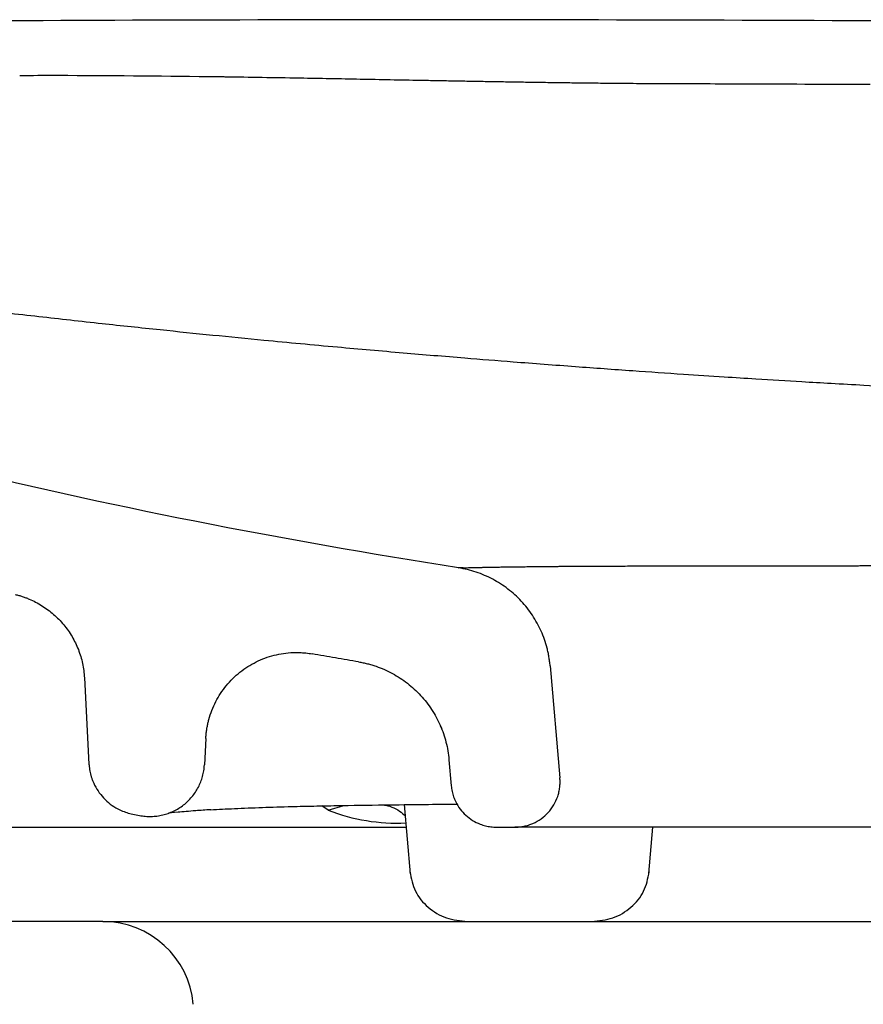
# Model space of a CAD drawing. Header units: millimetres. Extents: x 4421.4 to 4421.82, y 2367.592 to 2368.026.
# Tile 5 of 9: x 4421.548 to 4421.594, y 2367.971 to 2368.026. Entities that reach past the tile are written whole.
import ezdxf

# ---------------------------------------------------------------- set-up
doc = ezdxf.new("R2010")
doc.units = ezdxf.units.MM
doc.layers.add('SANINDUSA', color=3, linetype='Continuous')

msp = doc.modelspace()

# ---------------------------------------------------------------- linework, layer by layer
at = {"layer": 'SANINDUSA'}
for p, q in [((4421.576747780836, 2367.9899790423), (4421.577287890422, 2367.983805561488)), ((4421.551094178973, 2367.989320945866), (4421.551343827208, 2367.984557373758)), ((4421.557782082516, 2367.985980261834), (4421.557705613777, 2367.98452115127)), ((4421.571177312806, 2367.984809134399), (4421.57130324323, 2367.983369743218)), ((4421.564528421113, 2367.982022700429), (4421.564165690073, 2367.982262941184)), ((4421.564528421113, 2367.982022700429), (4421.565388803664, 2367.982284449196)), ((4421.568708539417, 2367.982330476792), (4421.569042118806, 2367.978516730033)), ((4421.553753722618, 2367.981809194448), (4421.554128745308, 2367.981734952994)), ((4421.568631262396, 2367.981806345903), (4421.568631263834, 2367.981806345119)), ((4421.573793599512, 2367.981087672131), (4421.574797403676, 2367.981087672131)), ((4421.582184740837, 2367.978528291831), (4421.5824085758, 2367.981087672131)), ((4421.552112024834, 2367.975887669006), (4421.480797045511, 2367.975887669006)), ((4421.552112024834, 2367.975887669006), (4421.626026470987, 2367.975887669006))]:
    msp.add_line(p, q, dxfattribs=at)
at = {"layer": 'SANINDUSA', "flags": 128}
msp.add_lwpolyline([(4421.56876215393, 2367.981717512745), (4421.568631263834, 2367.981806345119), (4421.568631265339, 2367.981806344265)], dxfattribs=at)
at = {"layer": 'SANINDUSA'}
for centre, radius, start, end in [((4421.571865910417, 2367.994436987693), 0.0009557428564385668, 85.03491030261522, 98.46199369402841), ((4421.56831008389, 2367.991708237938), 0.01039762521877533, 248.6721246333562, 272.6827258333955), ((4421.552112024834, 2367.970887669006), 0.005000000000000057, 4.999999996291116, 90)]:
    msp.add_arc(centre, radius, start, end, dxfattribs=at)
for points, knots in [([(4421.792862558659, 2368.008663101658), (4421.787996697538, 2368.010176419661), (4421.778265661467, 2368.013202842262), (4421.763380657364, 2368.016934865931), (4421.748265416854, 2368.019864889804), (4421.732819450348, 2368.021964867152), (4421.717137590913, 2368.023268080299), (4421.695999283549, 2368.024043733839), (4421.669572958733, 2368.02459614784), (4421.637870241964, 2368.025131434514), (4421.606163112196, 2368.025510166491), (4421.574505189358, 2368.025620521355), (4421.542899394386, 2368.025566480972), (4421.521865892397, 2368.025299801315), (4421.511348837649, 2368.025166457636)], [0, 0, 0, 0, 0.05398555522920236, 0.1079634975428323, 0.1625019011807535, 0.2170432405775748, 0.2730481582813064, 0.3291597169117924, 0.4411382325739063, 0.5531181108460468, 0.6651184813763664, 0.7771188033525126, 0.8885561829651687, 1, 1, 1, 1]), ([(4421.547529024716, 2368.022531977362), (4421.547538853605, 2368.022532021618), (4421.547558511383, 2368.02253211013), (4421.547597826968, 2368.022532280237), (4421.547646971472, 2368.022532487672), (4421.547725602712, 2368.022532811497), (4421.547941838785, 2368.022533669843), (4421.548767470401, 2368.022536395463), (4421.552305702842, 2368.022539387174), (4421.555686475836, 2368.022499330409), (4421.558438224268, 2368.022466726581)], [0, 0, 0, 0, 0.002702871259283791, 0.005405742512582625, 0.0108114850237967, 0.01621722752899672, 0.02702871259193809, 0.070274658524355, 0.2432587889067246, 1, 1, 1, 1]), ([(4421.558438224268, 2368.022466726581), (4421.558516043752, 2368.022465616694), (4421.558665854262, 2368.022463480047), (4421.558887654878, 2368.022460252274), (4421.55903163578, 2368.022458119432), (4421.559103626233, 2368.022457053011)], [0, 0, 0, 0, 0.3508518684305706, 0.6754259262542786, 1, 1, 1, 1]), ([(4421.559103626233, 2368.022457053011), (4421.560460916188, 2368.022435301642), (4421.562924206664, 2368.022395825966), (4421.566493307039, 2368.022327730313), (4421.568705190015, 2368.022285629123), (4421.569811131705, 2368.022264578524)], [0, 0, 0, 0, 0.3802687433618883, 0.6901343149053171, 1, 1, 1, 1]), ([(4421.569811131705, 2368.022264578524), (4421.569968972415, 2368.022261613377), (4421.570270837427, 2368.022255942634), (4421.570716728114, 2368.022247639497), (4421.57100477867, 2368.022242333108), (4421.57114880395, 2368.022239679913)], [0, 0, 0, 0, 0.3539907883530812, 0.6769953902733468, 1, 1, 1, 1]), ([(4421.57114880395, 2368.022239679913), (4421.571306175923, 2368.022236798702), (4421.571607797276, 2368.022231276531), (4421.572053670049, 2368.022223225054), (4421.572342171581, 2368.022218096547), (4421.57248642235, 2368.022215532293)], [0, 0, 0, 0, 0.3529542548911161, 0.6764771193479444, 1, 1, 1, 1]), ([(4421.57248642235, 2368.022215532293), (4421.572643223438, 2368.02221276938), (4421.572944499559, 2368.022207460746), (4421.573390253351, 2368.022199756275), (4421.573679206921, 2368.022194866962), (4421.573823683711, 2368.022192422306)], [0, 0, 0, 0, 0.3517682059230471, 0.6758840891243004, 1, 1, 1, 1]), ([(4421.573823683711, 2368.022192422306), (4421.573979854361, 2368.022189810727), (4421.574280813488, 2368.02218477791), (4421.574726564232, 2368.02217751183), (4421.5750161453, 2368.02217292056), (4421.575160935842, 2368.022170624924)], [0, 0, 0, 0, 0.3503566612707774, 0.6751783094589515, 1, 1, 1, 1]), ([(4421.575160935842, 2368.022170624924), (4421.575316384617, 2368.022168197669), (4421.575616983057, 2368.022163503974), (4421.576062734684, 2368.022156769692), (4421.576353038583, 2368.022152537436), (4421.576498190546, 2368.022150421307)], [0, 0, 0, 0, 0.3487367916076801, 0.6743683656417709, 1, 1, 1, 1]), ([(4421.576498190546, 2368.022150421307), (4421.576652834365, 2368.022148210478), (4421.576953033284, 2368.022143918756), (4421.577398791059, 2368.022137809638), (4421.577689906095, 2368.022133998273), (4421.577835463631, 2368.02213209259)], [0, 0, 0, 0, 0.3469263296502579, 0.6734631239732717, 1, 1, 1, 1]), ([(4421.577835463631, 2368.02213209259), (4421.57798922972, 2368.02213012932), (4421.578288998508, 2368.022126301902), (4421.578734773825, 2368.022120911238), (4421.579026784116, 2368.022117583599), (4421.579172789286, 2368.022115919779)], [0, 0, 0, 0, 0.3449437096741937, 0.6724718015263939, 1, 1, 1, 1]), ([(4421.579172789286, 2368.022115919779), (4421.579325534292, 2368.022114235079), (4421.579624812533, 2368.022110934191), (4421.580070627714, 2368.022106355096), (4421.580363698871, 2368.022103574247), (4421.58051023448, 2368.022102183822)], [0, 0, 0, 0, 0.3426223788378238, 0.6713111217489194, 1, 1, 1, 1]), ([(4421.58051023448, 2368.022102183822), (4421.580779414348, 2368.022099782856), (4421.581304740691, 2368.022095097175), (4421.582086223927, 2368.022089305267), (4421.582598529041, 2368.022086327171), (4421.582854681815, 2368.022084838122)], [0, 0, 0, 0, 0.3444518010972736, 0.6722256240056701, 1, 1, 1, 1]), ([(4421.582854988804, 2368.022084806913), (4421.584303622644, 2368.022080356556), (4421.588141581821, 2368.022068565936), (4421.591979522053, 2368.022051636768), (4421.594368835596, 2368.022041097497)], [0, 0, 0, 0, 0.3774489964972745, 1, 1, 1, 1]), ([(4421.533254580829, 2368.011128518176), (4421.540548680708, 2368.010200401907), (4421.541468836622, 2368.010085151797), (4421.543116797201, 2368.009883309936), (4421.545473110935, 2368.009600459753), (4421.548534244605, 2368.009246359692), (4421.551947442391, 2368.008868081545), (4421.555143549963, 2368.008526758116), (4421.558119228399, 2368.008221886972), (4421.561366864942, 2368.007902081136), (4421.564857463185, 2368.007574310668), (4421.5685521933, 2368.007248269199), (4421.571785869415, 2368.006978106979), (4421.574948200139, 2368.006725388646), (4421.578029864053, 2368.006490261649), (4421.581162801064, 2368.006264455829), (4421.583897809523, 2368.006075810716), (4421.586163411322, 2368.005926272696), (4421.588340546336, 2368.005787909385), (4421.590303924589, 2368.005668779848), (4421.592290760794, 2368.005553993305), (4421.594244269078, 2368.005445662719), (4421.596691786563, 2368.005316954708), (4421.599525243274, 2368.005178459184), (4421.602356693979, 2368.005051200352), (4421.604990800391, 2368.004943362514), (4421.60785290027, 2368.004836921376), (4421.611216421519, 2368.004728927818), (4421.61493755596, 2368.00463018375), (4421.617676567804, 2368.00457236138), (4421.619667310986, 2368.004536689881), (4421.621129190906, 2368.004513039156), (4421.623018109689, 2368.00448690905), (4421.627397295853, 2368.00443654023), (4421.634244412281, 2368.004397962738), (4421.641171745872, 2368.004392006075), (4421.645516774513, 2368.004387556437), (4421.647215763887, 2368.004385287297), (4421.648660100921, 2368.004383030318), (4421.650109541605, 2368.004380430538), (4421.651556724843, 2368.004377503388), (4421.653439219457, 2368.004373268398), (4421.655738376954, 2368.004367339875), (4421.658586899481, 2368.004358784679), (4421.661855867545, 2368.004347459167), (4421.665534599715, 2368.004332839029), (4421.669465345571, 2368.004315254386), (4421.673306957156, 2368.004296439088), (4421.676958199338, 2368.004277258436), (4421.680369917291, 2368.004258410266), (4421.683063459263, 2368.004242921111), (4421.685156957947, 2368.004230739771), (4421.686717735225, 2368.004221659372), (4421.688240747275, 2368.00421273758), (4421.690465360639, 2368.004199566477), (4421.693141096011, 2368.00418340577), (4421.696106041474, 2368.004164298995), (4421.698778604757, 2368.004147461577), (4421.701471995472, 2368.004131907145), (4421.704361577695, 2368.004119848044), (4421.706835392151, 2368.004107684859), (4421.709142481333, 2368.00409546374), (4421.711458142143, 2368.004082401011), (4421.714280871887, 2368.004066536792), (4421.717267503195, 2368.004051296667), (4421.719898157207, 2368.004042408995), (4421.722118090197, 2368.004035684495), (4421.72454869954, 2368.00402659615), (4421.727743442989, 2368.004012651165), (4421.731645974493, 2368.003992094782), (4421.7353780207, 2368.003974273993), (4421.738695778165, 2368.003959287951), (4421.741661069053, 2368.003945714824), (4421.744626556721, 2368.00393266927), (4421.747668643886, 2368.003919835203), (4421.750782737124, 2368.003909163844), (4421.753767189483, 2368.003905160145), (4421.756665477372, 2368.003904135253), (4421.759570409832, 2368.003903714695), (4421.7629460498, 2368.003904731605), (4421.76668528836, 2368.003911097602), (4421.769624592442, 2368.003912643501), (4421.77154897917, 2368.003916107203), (4421.772529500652, 2368.003918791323), (4421.773507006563, 2368.003922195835), (4421.774470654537, 2368.003926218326), (4421.775419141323, 2368.003930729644), (4421.776333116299, 2368.003935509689), (4421.77721289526, 2368.003940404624), (4421.777943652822, 2368.003944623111), (4421.778533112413, 2368.003948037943), (4421.778988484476, 2368.003950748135), (4421.77957791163, 2368.003954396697), (4421.78030976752, 2368.003959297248), (4421.781220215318, 2368.003966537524), (4421.7821774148, 2368.003975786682), (4421.783179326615, 2368.003983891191), (4421.784123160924, 2368.003991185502), (4421.784840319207, 2368.003997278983), (4421.785360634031, 2368.004001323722), (4421.785733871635, 2368.004003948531), (4421.786168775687, 2368.004007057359), (4421.786683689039, 2368.004011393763), (4421.787249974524, 2368.004016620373), (4421.787779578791, 2368.004021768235), (4421.788079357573, 2368.004024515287), (4421.789569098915, 2368.004025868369)], [0, 0, 0, 0, 0.005923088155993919, 0.01165204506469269, 0.02073846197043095, 0.03543503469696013, 0.0495962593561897, 0.06242991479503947, 0.07388521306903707, 0.08487258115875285, 0.1004091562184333, 0.1140531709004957, 0.126584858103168, 0.1363053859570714, 0.1486772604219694, 0.1598799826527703, 0.1696692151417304, 0.1774827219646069, 0.1835472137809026, 0.1922771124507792, 0.1977607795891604, 0.2039561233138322, 0.2122720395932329, 0.2227095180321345, 0.2327030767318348, 0.2408730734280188, 0.2492214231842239, 0.261431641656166, 0.2745294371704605, 0.2863640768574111, 0.2887227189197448, 0.2943489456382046, 0.3009164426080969, 0.307514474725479, 0.3378935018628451, 0.3689130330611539, 0.3762382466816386, 0.3809873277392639, 0.385761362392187, 0.3905603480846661, 0.3953590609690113, 0.4001098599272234, 0.4092238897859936, 0.41815199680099, 0.42834757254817, 0.4416291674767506, 0.4546207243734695, 0.4673221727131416, 0.4797340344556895, 0.4908580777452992, 0.5012097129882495, 0.5065122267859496, 0.5116935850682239, 0.5167537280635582, 0.5216926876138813, 0.5338883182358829, 0.5434971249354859, 0.5514314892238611, 0.5607890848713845, 0.5707010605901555, 0.5807409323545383, 0.5860515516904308, 0.5944075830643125, 0.6046666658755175, 0.6154694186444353, 0.6258708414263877, 0.632692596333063, 0.6393905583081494, 0.6522954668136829, 0.6678613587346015, 0.6830436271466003, 0.6949518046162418, 0.7065084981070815, 0.7181839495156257, 0.7307513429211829, 0.7440839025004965, 0.7577438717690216, 0.7699940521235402, 0.7835305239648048, 0.7987028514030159, 0.8196834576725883, 0.8421600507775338, 0.8479160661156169, 0.853926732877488, 0.8600120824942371, 0.866172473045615, 0.8724083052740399, 0.8787200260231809, 0.8847410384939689, 0.8908304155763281, 0.8945105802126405, 0.8977985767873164, 0.901121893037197, 0.9081002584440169, 0.9152303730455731, 0.9238986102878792, 0.9335164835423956, 0.9433292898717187, 0.9523613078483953, 0.9570799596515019, 0.9614850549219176, 0.9659665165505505, 0.9735884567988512, 0.9823831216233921, 0.9913226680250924, 1, 1, 1, 1]), ([(4421.571704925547, 2367.995382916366), (4421.561994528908, 2367.9969136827), (4421.552331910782, 2367.998772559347), (4421.53802689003, 2368.002347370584), (4421.533293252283, 2368.003677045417), (4421.523903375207, 2368.006585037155), (4421.519246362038, 2368.008161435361), (4421.514626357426, 2368.009839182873)], [0, 0, 0, 0, 0.5000000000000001, 0.5000000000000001, 0.7500000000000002, 0.7500000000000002, 1, 1, 1, 1]), ([(4421.571704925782, 2367.995382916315), (4421.571704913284, 2367.995382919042), (4421.57170490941, 2367.995382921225), (4421.571704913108, 2367.995382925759), (4421.571704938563, 2367.995382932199), (4421.571705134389, 2367.995382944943), (4421.571706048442, 2367.995382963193), (4421.571709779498, 2367.995382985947), (4421.571715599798, 2367.995383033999), (4421.5717200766, 2367.995383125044)], [0, 0, 0, 0, 0.03125000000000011, 0.03125000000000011, 0.06250000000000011, 0.1250000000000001, 0.2500000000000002, 0.5000000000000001, 1, 1, 1, 1]), ([(4421.576747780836, 2367.9899790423), (4421.576739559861, 2367.990061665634), (4421.576723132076, 2367.990226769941), (4421.576685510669, 2367.990472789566), (4421.576638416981, 2367.990717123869), (4421.576561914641, 2367.991039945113), (4421.576441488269, 2367.991437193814), (4421.576257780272, 2367.991900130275), (4421.576036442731, 2367.992346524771), (4421.575693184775, 2367.992914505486), (4421.575177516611, 2367.9935685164), (4421.574560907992, 2367.994127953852), (4421.574017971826, 2367.994509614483), (4421.573588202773, 2367.994761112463), (4421.573138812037, 2367.994976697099), (4421.572672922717, 2367.995153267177), (4421.572194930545, 2367.995293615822), (4421.571868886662, 2367.995353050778), (4421.571705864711, 2367.995382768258)], [0, 0, 0, 0, 0.03129524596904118, 0.06253657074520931, 0.09377789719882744, 0.1250731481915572, 0.1875671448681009, 0.2500611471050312, 0.3126133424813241, 0.3751655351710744, 0.4999916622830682, 0.6250418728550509, 0.6874836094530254, 0.7499253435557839, 0.8125327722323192, 0.8751402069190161, 0.9375701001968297, 1, 1, 1, 1]), ([(4421.571948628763, 2367.995389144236), (4421.571972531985, 2367.995389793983), (4421.572070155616, 2367.995392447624), (4421.572357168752, 2367.995399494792), (4421.572618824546, 2367.995404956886), (4421.572674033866, 2367.995406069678), (4421.572695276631, 2367.995406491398), (4421.572698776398, 2367.995406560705), (4421.572700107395, 2367.995406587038), (4421.57270032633, 2367.995406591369), (4421.57270040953, 2367.995406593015), (4421.572700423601, 2367.995406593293), (4421.572723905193, 2367.995407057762), (4421.572789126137, 2367.995408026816), (4421.572860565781, 2367.99540862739), (4421.572905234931, 2367.995409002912)], [0, 0, 0, 0, 0.1748251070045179, 0.7140067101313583, 0.7996734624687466, 0.8424070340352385, 0.8477428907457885, 0.8504102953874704, 0.8507436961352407, 0.8509103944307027, 0.8509312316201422, 0.8509416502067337, 0.8509438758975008, 0.9067995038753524, 1, 1, 1, 1]), ([(4421.572905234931, 2367.995409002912), (4421.572936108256, 2367.995410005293), (4421.572997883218, 2367.995412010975), (4421.573112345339, 2367.995414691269), (4421.573250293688, 2367.995416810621), (4421.573405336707, 2367.995419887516), (4421.573594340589, 2367.995423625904), (4421.573821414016, 2367.995428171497), (4421.574041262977, 2367.995431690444), (4421.574215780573, 2367.995433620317), (4421.574337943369, 2367.995434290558), (4421.574457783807, 2367.995436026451), (4421.57457396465, 2367.995439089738), (4421.574715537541, 2367.995441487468), (4421.574884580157, 2367.995443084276), (4421.575073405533, 2367.995445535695), (4421.575267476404, 2367.995447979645), (4421.575466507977, 2367.995450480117), (4421.575671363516, 2367.995452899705), (4421.575882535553, 2367.995455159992), (4421.576100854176, 2367.995457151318), (4421.576326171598, 2367.995458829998), (4421.576483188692, 2367.995459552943), (4421.576561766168, 2367.995459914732)], [0, 0, 0, 0, 0.04015871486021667, 0.08035425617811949, 0.1350345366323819, 0.1897493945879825, 0.2445033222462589, 0.3265132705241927, 0.408658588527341, 0.4408567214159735, 0.4730845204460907, 0.5063361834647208, 0.5395712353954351, 0.5728459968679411, 0.6201193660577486, 0.6674276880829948, 0.7147746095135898, 0.7621646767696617, 0.8096034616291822, 0.8570976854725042, 0.9046553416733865, 0.952285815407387, 1, 1, 1, 1]), ([(4421.576561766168, 2367.995459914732), (4421.576608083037, 2367.995460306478), (4421.576700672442, 2367.995461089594), (4421.576833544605, 2367.995463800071), (4421.576997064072, 2367.995465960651), (4421.577194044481, 2367.995467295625), (4421.577418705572, 2367.995469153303), (4421.577648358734, 2367.995470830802), (4421.578114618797, 2367.995474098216), (4421.578848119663, 2367.995478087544), (4421.579892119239, 2367.995482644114), (4421.580819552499, 2367.995485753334), (4421.581590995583, 2367.995488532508), (4421.58212082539, 2367.995489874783), (4421.582596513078, 2367.995490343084), (4421.582875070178, 2367.995490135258), (4421.583014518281, 2367.995490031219)], [0, 0, 0, 0, 0.02657495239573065, 0.05312446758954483, 0.07971051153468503, 0.1202997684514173, 0.160930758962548, 0.2016048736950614, 0.2423236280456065, 0.4044241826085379, 0.5673015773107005, 0.7297453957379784, 0.8108563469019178, 0.8922133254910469, 0.9460410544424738, 1, 1, 1, 1]), ([(4421.583014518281, 2367.995490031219), (4421.583061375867, 2367.995490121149), (4421.583155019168, 2367.99549030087), (4421.583291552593, 2367.995491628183), (4421.583489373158, 2367.995492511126), (4421.583752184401, 2367.995492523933), (4421.584075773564, 2367.995493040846), (4421.584404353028, 2367.995493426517), (4421.58506791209, 2367.995494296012), (4421.586095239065, 2367.995495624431), (4421.587524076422, 2367.995498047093), (4421.588765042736, 2367.995500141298), (4421.589783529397, 2367.995501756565), (4421.590527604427, 2367.995502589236), (4421.591250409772, 2367.995502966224), (4421.591718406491, 2367.995502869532), (4421.591952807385, 2367.995502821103)], [0, 0, 0, 0, 0.01810420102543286, 0.03618063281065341, 0.05429073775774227, 0.09452849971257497, 0.1348231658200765, 0.1751764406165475, 0.2155901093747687, 0.3765731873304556, 0.5385993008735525, 0.6995641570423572, 0.7798453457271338, 0.8604241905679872, 0.9300920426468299, 1, 1, 1, 1]), ([(4421.591952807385, 2367.995502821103), (4421.591987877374, 2367.995502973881), (4421.592058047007, 2367.995503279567), (4421.592180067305, 2367.995503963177), (4421.592325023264, 2367.995503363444), (4421.592487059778, 2367.995502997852), (4421.592650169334, 2367.995502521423), (4421.592813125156, 2367.995502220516), (4421.592975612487, 2367.995502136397), (4421.593082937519, 2367.995502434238), (4421.593136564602, 2367.995502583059)], [0, 0, 0, 0, 0.09154688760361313, 0.1831711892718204, 0.3191514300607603, 0.4553162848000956, 0.5915760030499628, 0.7278376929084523, 0.8640087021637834, 1, 1, 1, 1]), ([(4421.593136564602, 2367.995502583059), (4421.593249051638, 2367.995502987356), (4421.593474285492, 2367.995503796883), (4421.594254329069, 2367.99550565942), (4421.595514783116, 2367.995504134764), (4421.59697976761, 2367.995502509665), (4421.598179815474, 2367.995500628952), (4421.59937449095, 2367.995497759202), (4421.600882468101, 2367.995494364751), (4421.602405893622, 2367.99549018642), (4421.603633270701, 2367.995486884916), (4421.604545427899, 2367.995483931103), (4421.605467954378, 2367.995480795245), (4421.606413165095, 2367.995477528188), (4421.607384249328, 2367.99547421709), (4421.608383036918, 2367.995470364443), (4421.609061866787, 2367.995466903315), (4421.609402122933, 2367.995465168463)], [0, 0, 0, 0, 0.02368346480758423, 0.04742162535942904, 0.1621867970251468, 0.2778708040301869, 0.3353950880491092, 0.3931643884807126, 0.5042029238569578, 0.6159776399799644, 0.6695583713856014, 0.7233509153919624, 0.7769150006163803, 0.8306682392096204, 0.8868526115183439, 0.9432860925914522, 1, 1, 1, 1]), ([(4421.547287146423, 2367.993916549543), (4421.54735172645, 2367.993899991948), (4421.547480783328, 2367.993866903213), (4421.547671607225, 2367.993807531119), (4421.547860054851, 2367.993741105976), (4421.54810754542, 2367.993642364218), (4421.548409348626, 2367.993500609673), (4421.54887205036, 2367.993236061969), (4421.549408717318, 2367.992837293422), (4421.549967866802, 2367.992262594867), (4421.550428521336, 2367.991606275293), (4421.550720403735, 2367.991004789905), (4421.550894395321, 2367.990500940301), (4421.550993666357, 2367.990113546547), (4421.551064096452, 2367.989719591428), (4421.551084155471, 2367.98945382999), (4421.551094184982, 2367.989320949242)], [0, 0, 0, 0, 0.03129293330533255, 0.06253587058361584, 0.09377887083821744, 0.1250719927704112, 0.18759538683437, 0.2501189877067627, 0.3750656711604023, 0.5000124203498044, 0.624959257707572, 0.7499061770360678, 0.8124296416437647, 0.8749531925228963, 0.9374765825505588, 0.9999999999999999, 0.9999999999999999, 0.9999999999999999, 0.9999999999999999]), ([(4421.557782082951, 2367.985980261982), (4421.557786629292, 2367.986050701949), (4421.557795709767, 2367.986191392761), (4421.557820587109, 2367.986401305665), (4421.557853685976, 2367.986609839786), (4421.55789581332, 2367.986816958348), (4421.557972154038, 2367.98712529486), (4421.558104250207, 2367.987528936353), (4421.558321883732, 2367.988012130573), (4421.558588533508, 2367.988469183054), (4421.559006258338, 2367.989037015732), (4421.559638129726, 2367.989660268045), (4421.560387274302, 2367.990136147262), (4421.561034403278, 2367.990415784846), (4421.561539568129, 2367.990573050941), (4421.562059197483, 2367.990676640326), (4421.562528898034, 2367.990719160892), (4421.562940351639, 2367.990719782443), (4421.56329217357, 2367.99069712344), (4421.56352413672, 2367.990661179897), (4421.563640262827, 2367.990643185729)], [0, 0, 0, 0, 0.0250405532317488, 0.05001387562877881, 0.07496474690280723, 0.09993806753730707, 0.1249786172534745, 0.1876439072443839, 0.2503092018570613, 0.3126661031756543, 0.3750230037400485, 0.5000323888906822, 0.625067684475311, 0.6874176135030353, 0.7497674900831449, 0.8124210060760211, 0.8750744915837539, 0.9167509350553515, 0.9583235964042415, 1, 1, 1, 1]), ([(4421.566199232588, 2367.990202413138), (4421.565772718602, 2367.990274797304), (4421.564919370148, 2367.990419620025), (4421.564066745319, 2367.990568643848), (4421.5636402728, 2367.990643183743)], [0, 0, 0, 0, 0.4998122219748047, 1, 1, 1, 1]), ([(4421.56619923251, 2367.99020241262), (4421.566280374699, 2367.990187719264), (4421.566442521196, 2367.99015835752), (4421.566683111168, 2367.990101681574), (4421.566921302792, 2367.990035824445), (4421.567234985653, 2367.989934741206), (4421.567619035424, 2367.989784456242), (4421.568063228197, 2367.98956665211), (4421.568488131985, 2367.989313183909), (4421.569024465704, 2367.988929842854), (4421.569633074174, 2367.98836984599), (4421.570141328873, 2367.987717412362), (4421.570479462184, 2367.987151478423), (4421.570696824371, 2367.98670806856), (4421.570877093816, 2367.986249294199), (4421.571017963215, 2367.985778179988), (4421.571122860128, 2367.985297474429), (4421.571159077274, 2367.984971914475), (4421.571177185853, 2367.984809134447)], [0, 0, 0, 0, 0.03133550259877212, 0.06261775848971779, 0.09390002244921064, 0.1252355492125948, 0.1878400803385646, 0.2504446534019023, 0.3130492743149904, 0.37565389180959, 0.5007566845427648, 0.6258596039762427, 0.6884644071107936, 0.7510692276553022, 0.8133228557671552, 0.8755765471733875, 0.9377882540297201, 1, 1, 1, 1]), ([(4421.570698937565, 2367.986673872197), (4421.57071184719, 2367.98664923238), (4421.570741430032, 2367.98659276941), (4421.570765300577, 2367.986528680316), (4421.570780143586, 2367.986491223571), (4421.570781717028, 2367.986487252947)], [0, 0, 0, 0, 0.4090518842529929, 0.9373561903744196, 1, 1, 1, 1]), ([(4421.551343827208, 2367.984557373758), (4421.551345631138, 2367.984539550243), (4421.551353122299, 2367.984429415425), (4421.551375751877, 2367.984265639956), (4421.551406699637, 2367.984103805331), (4421.551446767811, 2367.983943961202), (4421.551495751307, 2367.98378608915), (4421.551591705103, 2367.983527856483), (4421.551764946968, 2367.983181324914), (4421.552058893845, 2367.982780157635), (4421.552413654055, 2367.982431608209), (4421.552777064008, 2367.982178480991), (4421.553120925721, 2367.982003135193), (4421.553430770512, 2367.981883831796), (4421.553645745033, 2367.981834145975), (4421.553753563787, 2367.981809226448)], [0, 0, 0, 0, 0.04188184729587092, 0.0835090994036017, 0.1250084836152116, 0.1665078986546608, 0.208135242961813, 0.2500172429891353, 0.3749020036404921, 0.4997868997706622, 0.6246744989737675, 0.7495621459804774, 0.8332126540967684, 0.916349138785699, 1, 1, 1, 1]), ([(4421.554128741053, 2367.981734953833), (4421.554181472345, 2367.981725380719), (4421.554286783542, 2367.981706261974), (4421.554446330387, 2367.981688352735), (4421.554606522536, 2367.981678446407), (4421.554820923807, 2367.981676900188), (4421.555089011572, 2367.981696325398), (4421.555510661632, 2367.981773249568), (4421.556018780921, 2367.981953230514), (4421.556568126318, 2367.982293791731), (4421.557032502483, 2367.982743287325), (4421.557331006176, 2367.983192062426), (4421.557508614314, 2367.983581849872), (4421.557609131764, 2367.98388744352), (4421.557679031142, 2367.984201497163), (4421.557696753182, 2367.984414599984), (4421.557705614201, 2367.984521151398)], [0, 0, 0, 0, 0.03130848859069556, 0.06252709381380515, 0.09374569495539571, 0.1250541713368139, 0.1877603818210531, 0.250466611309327, 0.3751132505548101, 0.5001522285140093, 0.62531005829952, 0.7499026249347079, 0.81253612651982, 0.875169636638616, 0.9375848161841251, 1, 1, 1, 1]), ([(4421.574797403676, 2367.981087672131), (4421.574840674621, 2367.98108832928), (4421.574927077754, 2367.98108964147), (4421.575056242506, 2367.981100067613), (4421.575184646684, 2367.981116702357), (4421.575354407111, 2367.981147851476), (4421.575563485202, 2367.981203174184), (4421.575886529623, 2367.981325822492), (4421.576264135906, 2367.981540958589), (4421.576653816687, 2367.981886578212), (4421.576964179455, 2367.982304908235), (4421.577145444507, 2367.982699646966), (4421.577239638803, 2367.983032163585), (4421.577283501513, 2367.983287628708), (4421.577302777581, 2367.983546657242), (4421.577292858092, 2367.98371916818), (4421.577287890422, 2367.983805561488)], [0, 0, 0, 0, 0.031347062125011, 0.06259360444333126, 0.09382332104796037, 0.125120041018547, 0.1875932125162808, 0.2501993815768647, 0.3751099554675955, 0.5000205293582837, 0.6249311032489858, 0.749841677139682, 0.8123148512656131, 0.8749210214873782, 0.9373605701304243, 1, 1, 1, 1]), ([(4421.571303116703, 2367.983369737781), (4421.571308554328, 2367.983318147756), (4421.571319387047, 2367.983215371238), (4421.571347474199, 2367.983063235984), (4421.571384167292, 2367.982913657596), (4421.571430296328, 2367.982766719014), (4421.571485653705, 2367.98262239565), (4421.571592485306, 2367.98238804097), (4421.571781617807, 2367.982078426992), (4421.572095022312, 2367.981734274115), (4421.572465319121, 2367.981451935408), (4421.572836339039, 2367.981267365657), (4421.573179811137, 2367.981157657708), (4421.573484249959, 2367.98109849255), (4421.573690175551, 2367.981091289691), (4421.573793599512, 2367.981087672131)], [0, 0, 0, 0, 0.04198418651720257, 0.08363997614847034, 0.1251265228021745, 0.1666049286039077, 0.2082363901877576, 0.2501803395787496, 0.3750414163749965, 0.5000520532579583, 0.6249131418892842, 0.7499237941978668, 0.8333966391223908, 0.9163252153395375, 1, 1, 1, 1]), ([(4421.558049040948, 2367.982050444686), (4421.558473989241, 2367.9820723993), (4421.55933553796, 2367.982116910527), (4421.560846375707, 2367.982176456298), (4421.562315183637, 2367.982223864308), (4421.563718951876, 2367.982255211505), (4421.565377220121, 2367.982286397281), (4421.567373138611, 2367.982315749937), (4421.569632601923, 2367.98234219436), (4421.571029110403, 2367.982355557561), (4421.571641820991, 2367.982361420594)], [0, 0, 0, 0, 0.1377951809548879, 0.2793687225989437, 0.4134709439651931, 0.5039256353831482, 0.5927445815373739, 0.7655511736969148, 0.8971368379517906, 0.9999999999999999, 0.9999999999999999, 0.9999999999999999, 0.9999999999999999]), ([(4421.567548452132, 2367.982316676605), (4421.567593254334, 2367.982310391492), (4421.567970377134, 2367.982257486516), (4421.568400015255, 2367.982052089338), (4421.568690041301, 2367.981777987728), (4421.568762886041, 2367.981709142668)], [0, 0, 0, 0, 0.0916976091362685, 0.7718651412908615, 0.9999999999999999, 0.9999999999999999, 0.9999999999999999, 0.9999999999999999]), ([(4421.558049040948, 2367.982050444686), (4421.557765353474, 2367.982031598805), (4421.557070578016, 2367.981985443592), (4421.556166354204, 2367.981903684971), (4421.555731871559, 2367.981857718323), (4421.555731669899, 2367.981857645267)], [0, 0, 0, 0, 0.2470668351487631, 0.6050883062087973, 1, 1, 1, 1]), ([(4421.537044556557, 2367.981087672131), (4421.537511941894, 2367.981087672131), (4421.538446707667, 2367.981087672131), (4421.539859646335, 2367.981087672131), (4421.541279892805, 2367.981087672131), (4421.543149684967, 2367.981087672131), (4421.545034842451, 2367.981087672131), (4421.546760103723, 2367.981087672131), (4421.547838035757, 2367.981087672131), (4421.54866617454, 2367.981087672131), (4421.549420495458, 2367.981087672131), (4421.550129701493, 2367.981087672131), (4421.550888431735, 2367.981087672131), (4421.551697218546, 2367.981087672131), (4421.552556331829, 2367.981087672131), (4421.553418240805, 2367.981087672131), (4421.554741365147, 2367.981087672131), (4421.556207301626, 2367.981087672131), (4421.55766425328, 2367.981087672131), (4421.55858300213, 2367.981087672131), (4421.559288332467, 2367.981087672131), (4421.560082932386, 2367.981087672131), (4421.561102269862, 2367.981087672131), (4421.56234838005, 2367.981087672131), (4421.563628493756, 2367.981087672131), (4421.564783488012, 2367.981087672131), (4421.565810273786, 2367.981087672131), (4421.566750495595, 2367.981087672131), (4421.567689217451, 2367.981087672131), (4421.56837787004, 2367.981087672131), (4421.568754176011, 2367.981087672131), (4421.568817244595, 2367.981087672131)], [0, 0, 0, 0, 0.04654998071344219, 0.09309947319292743, 0.1396492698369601, 0.1862003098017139, 0.2759909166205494, 0.3226576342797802, 0.3524602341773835, 0.3794554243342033, 0.4019364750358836, 0.424417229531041, 0.4468971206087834, 0.473873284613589, 0.5008497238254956, 0.5278275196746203, 0.5548058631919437, 0.6247318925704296, 0.6643756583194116, 0.6898572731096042, 0.7096605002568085, 0.7294635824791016, 0.7630713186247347, 0.8033978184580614, 0.8437839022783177, 0.8802240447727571, 0.9088869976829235, 0.9374144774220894, 0.9658450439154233, 0.9942756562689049, 1, 1, 1, 1]), ([(4421.77540940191, 2367.981087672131), (4421.775409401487, 2367.981087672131), (4421.775314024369, 2367.981087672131), (4421.775123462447, 2367.981087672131), (4421.774882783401, 2367.981087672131), (4421.774490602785, 2367.981087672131), (4421.773948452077, 2367.981087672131), (4421.773730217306, 2367.981087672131), (4421.773487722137, 2367.981087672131), (4421.773221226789, 2367.981087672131), (4421.772957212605, 2367.981087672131), (4421.772669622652, 2367.981087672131), (4421.772358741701, 2367.981087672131), (4421.772050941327, 2367.981087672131), (4421.771720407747, 2367.981087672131), (4421.771367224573, 2367.981087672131), (4421.770837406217, 2367.981087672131), (4421.770256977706, 2367.981087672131), (4421.769626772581, 2367.981087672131), (4421.768517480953, 2367.981087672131), (4421.767255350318, 2367.981087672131), (4421.76584738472, 2367.981087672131), (4421.765565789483, 2367.981087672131), (4421.765278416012, 2367.981087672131), (4421.764985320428, 2367.981087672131), (4421.764465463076, 2367.981087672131), (4421.763927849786, 2367.981087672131), (4421.763372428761, 2367.981087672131), (4421.76253970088, 2367.981087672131), (4421.761667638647, 2367.981087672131), (4421.760757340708, 2367.981087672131), (4421.760150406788, 2367.981087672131), (4421.75952661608, 2367.981087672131), (4421.758886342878, 2367.981087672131), (4421.758237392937, 2367.981087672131), (4421.757571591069, 2367.981087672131), (4421.756889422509, 2367.981087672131), (4421.756198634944, 2367.981087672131), (4421.75549146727, 2367.981087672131), (4421.754767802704, 2367.981087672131), (4421.754044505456, 2367.981087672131), (4421.753305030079, 2367.981087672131), (4421.752550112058, 2367.981087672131), (4421.751039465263, 2367.981087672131), (4421.74946743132, 2367.981087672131), (4421.747838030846, 2367.981087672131), (4421.745775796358, 2367.981087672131), (4421.743624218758, 2367.981087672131), (4421.741392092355, 2367.981087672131), (4421.739606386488, 2367.981087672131), (4421.737770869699, 2367.981087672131), (4421.735890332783, 2367.981087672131), (4421.733503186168, 2367.981087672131), (4421.731046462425, 2367.981087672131), (4421.728530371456, 2367.981087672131), (4421.728027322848, 2367.981087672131), (4421.727521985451, 2367.981087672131), (4421.727014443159, 2367.981087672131), (4421.725998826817, 2367.981087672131), (4421.724974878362, 2367.981087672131), (4421.723942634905, 2367.981087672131), (4421.722873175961, 2367.981087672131), (4421.721794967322, 2367.981087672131), (4421.720709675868, 2367.981087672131), (4421.719624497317, 2367.981087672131), (4421.718532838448, 2367.981087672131), (4421.717433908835, 2367.981087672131), (4421.71688462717, 2367.981087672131), (4421.716333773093, 2367.981087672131), (4421.715781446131, 2367.981087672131), (4421.714676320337, 2367.981087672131), (4421.713566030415, 2367.981087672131), (4421.712450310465, 2367.981087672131), (4421.711892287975, 2367.981087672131), (4421.711333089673, 2367.981087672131), (4421.710772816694, 2367.981087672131), (4421.709685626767, 2367.981087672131), (4421.708594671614, 2367.981087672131), (4421.707500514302, 2367.981087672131), (4421.7069536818, 2367.981087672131), (4421.706406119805, 2367.981087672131), (4421.705857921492, 2367.981087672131), (4421.70476164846, 2367.981087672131), (4421.703662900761, 2367.981087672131), (4421.702562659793, 2367.981087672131), (4421.700911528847, 2367.981087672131), (4421.699257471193, 2367.981087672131), (4421.697602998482, 2367.981087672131), (4421.682603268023, 2367.981087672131), (4421.667603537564, 2367.981087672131), (4421.652603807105, 2367.981087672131), (4421.65205219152, 2367.981087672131), (4421.65150058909, 2367.981087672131), (4421.650949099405, 2367.981087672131), (4421.650397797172, 2367.981087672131), (4421.649846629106, 2367.981087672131), (4421.649295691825, 2367.981087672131), (4421.648744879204, 2367.981087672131), (4421.64819432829, 2367.981087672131), (4421.647644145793, 2367.981087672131), (4421.64709402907, 2367.981087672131), (4421.64654428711, 2367.981087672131), (4421.64599502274, 2367.981087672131), (4421.644910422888, 2367.981087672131), (4421.643785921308, 2367.981087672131), (4421.642706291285, 2367.981087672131), (4421.642159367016, 2367.981087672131), (4421.641613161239, 2367.981087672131), (4421.641067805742, 2367.981087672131), (4421.640522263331, 2367.981087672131), (4421.639977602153, 2367.981087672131), (4421.639433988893, 2367.981087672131), (4421.638873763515, 2367.981087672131), (4421.638314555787, 2367.981087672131), (4421.637756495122, 2367.981087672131), (4421.637198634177, 2367.981087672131), (4421.636641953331, 2367.981087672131), (4421.636086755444, 2367.981087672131), (4421.635645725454, 2367.981087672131), (4421.635205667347, 2367.981087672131), (4421.634766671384, 2367.981087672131), (4421.634653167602, 2367.981087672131), (4421.634538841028, 2367.981087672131), (4421.634425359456, 2367.981087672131), (4421.631662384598, 2367.981087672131), (4421.628937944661, 2367.981087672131), (4421.626264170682, 2367.981087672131), (4421.624200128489, 2367.981087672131), (4421.622168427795, 2367.981087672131), (4421.620174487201, 2367.981087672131), (4421.61768922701, 2367.981087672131), (4421.615265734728, 2367.981087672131), (4421.612914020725, 2367.981087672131), (4421.611985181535, 2367.981087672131), (4421.611067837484, 2367.981087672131), (4421.610162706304, 2367.981087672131), (4421.608805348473, 2367.981087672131), (4421.60747587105, 2367.981087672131), (4421.606176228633, 2367.981087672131), (4421.605309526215, 2367.981087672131), (4421.604456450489, 2367.981087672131), (4421.603617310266, 2367.981087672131), (4421.602368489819, 2367.981087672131), (4421.601151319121, 2367.981087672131), (4421.599967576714, 2367.981087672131), (4421.597217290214, 2367.981087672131), (4421.594652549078, 2367.981087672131), (4421.592293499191, 2367.981087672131), (4421.59196508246, 2367.981087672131), (4421.591640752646, 2367.981087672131), (4421.591320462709, 2367.981087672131), (4421.590684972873, 2367.981087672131), (4421.590051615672, 2367.981087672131), (4421.589449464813, 2367.981087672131), (4421.589146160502, 2367.981087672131), (4421.588846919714, 2367.981087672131), (4421.588551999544, 2367.981087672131), (4421.588257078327, 2367.981087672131), (4421.587966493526, 2367.981087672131), (4421.58768022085, 2367.981087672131), (4421.587393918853, 2367.981087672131), (4421.587112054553, 2367.981087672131), (4421.586834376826, 2367.981087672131), (4421.586556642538, 2367.981087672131), (4421.586283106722, 2367.981087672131), (4421.586014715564, 2367.981087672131), (4421.585746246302, 2367.981087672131), (4421.585481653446, 2367.981087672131), (4421.585221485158, 2367.981087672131), (4421.584662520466, 2367.981087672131), (4421.584044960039, 2367.981087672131), (4421.583532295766, 2367.981087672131), (4421.583263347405, 2367.981087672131), (4421.582999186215, 2367.981087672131), (4421.582740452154, 2367.981087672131), (4421.582481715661, 2367.981087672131), (4421.582228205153, 2367.981087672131), (4421.581984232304, 2367.981087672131), (4421.581897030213, 2367.981087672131), (4421.581811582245, 2367.981087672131), (4421.581726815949, 2367.981087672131), (4421.581574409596, 2367.981087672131), (4421.581412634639, 2367.981087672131), (4421.581263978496, 2367.981087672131), (4421.580743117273, 2367.981087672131), (4421.580232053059, 2367.981087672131), (4421.579779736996, 2367.981087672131), (4421.579650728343, 2367.981087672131), (4421.579509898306, 2367.981087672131), (4421.579386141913, 2367.981087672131), (4421.579231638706, 2367.981087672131), (4421.579074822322, 2367.981087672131), (4421.578922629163, 2367.981087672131), (4421.578895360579, 2367.981087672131), (4421.578866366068, 2367.981087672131), (4421.578839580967, 2367.981087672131), (4421.578487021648, 2367.981087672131), (4421.578155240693, 2367.981087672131), (4421.577848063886, 2367.981087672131), (4421.577539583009, 2367.981087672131), (4421.577247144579, 2367.981087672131), (4421.576985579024, 2367.981087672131), (4421.576717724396, 2367.981087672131), (4421.576477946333, 2367.981087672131), (4421.576258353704, 2367.981087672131), (4421.575943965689, 2367.981087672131), (4421.575677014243, 2367.981087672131), (4421.575467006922, 2367.981087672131), (4421.575458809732, 2367.981087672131), (4421.575448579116, 2367.981087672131), (4421.575440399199, 2367.981087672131), (4421.575012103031, 2367.981087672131), (4421.574797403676, 2367.981087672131), (4421.574797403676, 2367.981087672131)], [0, 0, 0, 0, 1, 1, 1, 2, 2, 2, 3, 3, 3, 4, 4, 4, 5, 5, 5, 6, 6, 6, 7, 7, 7, 8, 8, 8, 9, 9, 9, 10, 10, 10, 11, 11, 11, 12, 12, 12, 13, 13, 13, 14, 14, 14, 15, 15, 15, 16, 16, 16, 17, 17, 17, 18, 18, 18, 19, 19, 19, 20, 20, 20, 21, 21, 21, 22, 22, 22, 23, 23, 23, 24, 24, 24, 25, 25, 25, 26, 26, 26, 27, 27, 27, 28, 28, 28, 29, 29, 29, 30, 30, 30, 31, 31, 31, 32, 32, 32, 33, 33, 33, 34, 34, 34, 35, 35, 35, 36, 36, 36, 37, 37, 37, 38, 38, 38, 39, 39, 39, 40, 40, 40, 41, 41, 41, 42, 42, 42, 43, 43, 43, 44, 44, 44, 45, 45, 45, 46, 46, 46, 47, 47, 47, 48, 48, 48, 49, 49, 49, 50, 50, 50, 51, 51, 51, 52, 52, 52, 53, 53, 53, 54, 54, 54, 55, 55, 55, 56, 56, 56, 57, 57, 57, 58, 58, 58, 59, 59, 59, 60, 60, 60, 61, 61, 61, 62, 62, 62, 63, 63, 63, 64, 64, 64, 65, 65, 65, 66, 66, 66, 67, 67, 67, 68, 68, 68, 69, 69, 69, 70, 70, 70, 71, 71, 71, 71]), ([(4421.569022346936, 2367.978626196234), (4421.56909689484, 2367.97826017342), (4421.569245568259, 2367.977530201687), (4421.569984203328, 2367.976633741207), (4421.570993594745, 2367.976010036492), (4421.57179714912, 2367.975928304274), (4421.572196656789, 2367.975887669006)], [0, 0, 0, 0, 0.2529136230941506, 0.5043942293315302, 0.7535968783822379, 1, 1, 1, 1]), ([(4421.579034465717, 2367.975887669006), (4421.579433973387, 2367.975928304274), (4421.580237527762, 2367.976010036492), (4421.581246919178, 2367.976633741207), (4421.581985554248, 2367.977530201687), (4421.582134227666, 2367.97826017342), (4421.582208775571, 2367.978626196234)], [0, 0, 0, 0, 0.2464031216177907, 0.4956057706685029, 0.7470863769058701, 1, 1, 1, 1]), ([(4421.572197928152, 2367.975887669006), (4421.57219947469, 2367.975887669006), (4421.572269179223, 2367.975887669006), (4421.572531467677, 2367.975887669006), (4421.573076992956, 2367.975887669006), (4421.573894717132, 2367.975887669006), (4421.575036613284, 2367.975887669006), (4421.575992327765, 2367.975887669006), (4421.576515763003, 2367.975887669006), (4421.576515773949, 2367.975887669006), (4421.576515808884, 2367.975887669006), (4421.576515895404, 2367.975887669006), (4421.576516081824, 2367.975887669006), (4421.576523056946, 2367.975887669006), (4421.576558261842, 2367.975887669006), (4421.576663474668, 2367.975887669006), (4421.576847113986, 2367.975887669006), (4421.577132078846, 2367.975887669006), (4421.577474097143, 2367.975887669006), (4421.577883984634, 2367.975887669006), (4421.578221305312, 2367.975887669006), (4421.578489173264, 2367.975887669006), (4421.578660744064, 2367.975887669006), (4421.57875948, 2367.975887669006), (4421.578825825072, 2367.975887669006), (4421.578848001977, 2367.975887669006), (4421.578862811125, 2367.975887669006)], [0, 0, 0, 0, 0.003314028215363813, 0.1493675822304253, 0.2905883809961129, 0.4618995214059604, 0.6438246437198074, 0.8281653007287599, 0.8281662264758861, 0.8281668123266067, 0.8281691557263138, 0.8281785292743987, 0.8281972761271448, 0.8282347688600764, 0.830631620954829, 0.8401738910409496, 0.8591787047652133, 0.8719772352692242, 0.8942695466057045, 0.9163800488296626, 0.9380583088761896, 0.9524216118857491, 0.9705038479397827, 0.9809019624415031, 0.9872468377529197, 1, 1, 1, 1]), ([(4421.578862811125, 2367.975887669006), (4421.578897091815, 2367.975887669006), (4421.578962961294, 2367.975887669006), (4421.579043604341, 2367.975887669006), (4421.579097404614, 2367.975887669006), (4421.579134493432, 2367.975887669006), (4421.579160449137, 2367.975887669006), (4421.57918894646, 2367.975887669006), (4421.579217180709, 2367.975887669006), (4421.579238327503, 2367.975887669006), (4421.57921355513, 2367.975887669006), (4421.579212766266, 2367.975887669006)], [0, 0, 0, 0, 0.1344271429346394, 0.2582983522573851, 0.3841023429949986, 0.449655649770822, 0.5152087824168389, 0.5994957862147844, 0.7306139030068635, 0.9914215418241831, 0.9999999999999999, 0.9999999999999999, 0.9999999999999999, 0.9999999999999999])]:
    msp.add_open_spline(points, degree=3, knots=knots, dxfattribs=at)

doc.saveas('drawing.dxf')
